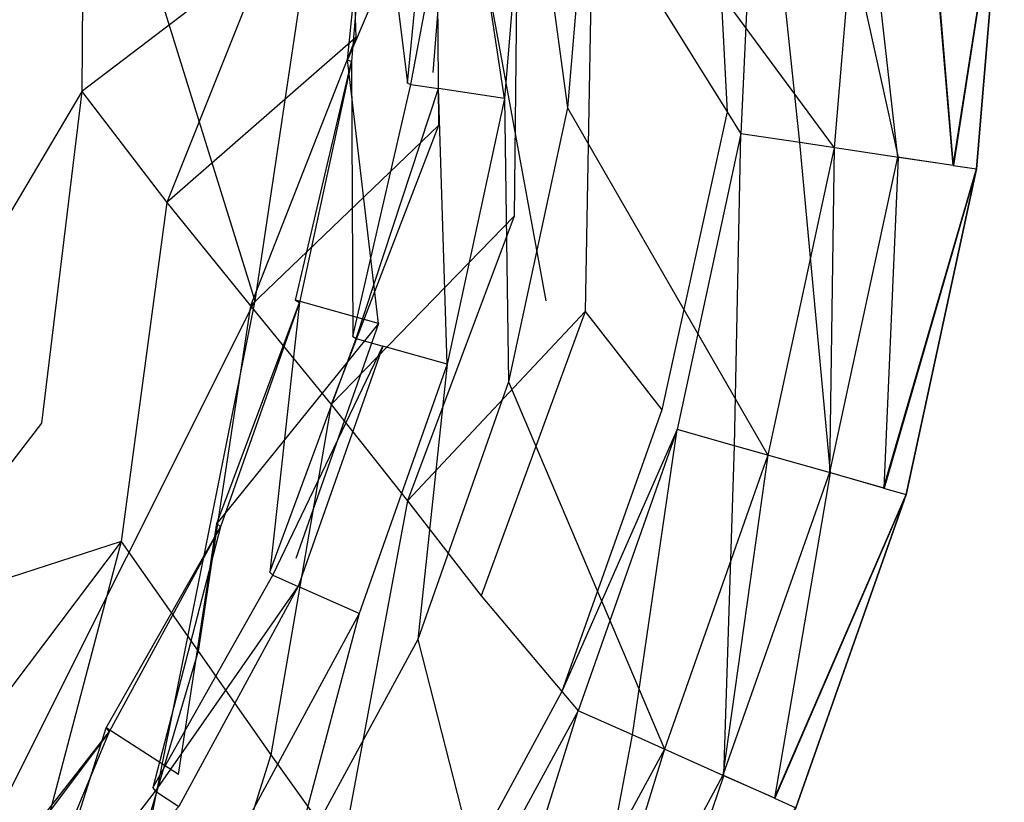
# Model space of a CAD drawing. Extents: x 0 to 0.37, y -0.56 to 0.
# Tile 10 of 26: x 0.292 to 0.37, y -0.451 to -0.389. Entities that reach past the tile are written whole.
import ezdxf

# ---------------------------------------------------------------- set-up
doc = ezdxf.new("R2010")
doc.units = 0
doc.layers.add('L0_WC_N_567510__0___REPLACEMTFO', color=7, linetype='CONTINUOUS')

msp = doc.modelspace()

# ---------------------------------------------------------------- linework, layer by layer
at = {"layer": 'L0_WC_N_567510__0___REPLACEMTFO', "color": 8}
for points, invisible_edges in [([(0.31042, -0.411724, 0.30968), (0.288885, -0.342436, 0.263578), (0.28097, -0.411724, 0.270597), (0.31042, -0.411724, 0.30968)], 13), ([(0.288885, -0.342436, 0.263578), (0.31042, -0.411724, 0.30968), (0.320762, -0.342436, 0.305881), (0.288885, -0.342436, 0.263578)], 14), ([(0.333477, -0.411724, 0.355781), (0.320762, -0.342436, 0.305881), (0.31042, -0.411724, 0.30968), (0.333477, -0.411724, 0.355781)], 13), ([(0.320762, -0.342436, 0.305881), (0.333477, -0.411724, 0.355781), (0.345719, -0.342436, 0.355781), (0.320762, -0.342436, 0.305881)], 14), ([(0.346029, -0.360869, 0.325032), (0.347841, -0.396748, 0.34544), (0.342392, -0.38803, 0.324164), (0.346029, -0.360869, 0.325032)], 14), ([(0.346029, -0.360869, 0.325032), (0.350147, -0.371925, 0.345531), (0.347841, -0.396748, 0.34544), (0.346029, -0.360869, 0.325032)], 14), ([(0.317442, -0.361351, 0.253324), (0.318421, -0.390877, 0.266405), (0.311451, -0.383921, 0.251492), (0.317442, -0.361351, 0.253324)], 14), ([(0.317442, -0.361351, 0.253324), (0.32474, -0.366869, 0.268194), (0.318421, -0.390877, 0.266405), (0.317442, -0.361351, 0.253324)], 14), ([(0.32474, -0.366869, 0.268194), (0.32496, -0.397826, 0.283496), (0.318421, -0.390877, 0.266405), (0.32474, -0.366869, 0.268194)], 14), ([(0.32474, -0.366869, 0.268194), (0.331318, -0.372912, 0.285105), (0.32496, -0.397826, 0.283496), (0.32474, -0.366869, 0.268194)], 14), ([(0.296946, -0.36896, 0.227475), (0.296697, -0.395152, 0.236635), (0.289985, -0.385664, 0.225662), (0.296946, -0.36896, 0.227475)], 14), ([(0.296946, -0.36896, 0.227475), (0.304211, -0.376668, 0.23865), (0.296697, -0.395152, 0.236635), (0.296946, -0.36896, 0.227475)], 14), ([(0.350147, -0.371925, 0.345531), (0.348931, -0.398492, 0.349695), (0.347841, -0.396748, 0.34544), (0.350147, -0.371925, 0.345531)], 14), ([(0.350147, -0.371925, 0.345531), (0.350971, -0.374136, 0.349631), (0.348931, -0.398492, 0.349695), (0.350147, -0.371925, 0.345531)], 14), ([(0.317752, -0.392644, 0.34479), (0.319786, -0.372326, 0.347225), (0.319458, -0.372278, 0.34413), (0.317752, -0.392644, 0.34479)], 14), ([(0.326281, -0.372558, 0.337682), (0.317752, -0.392644, 0.34479), (0.319458, -0.372278, 0.34413), (0.326281, -0.372558, 0.337682)], 14), ([(0.319786, -0.372326, 0.347225), (0.317752, -0.392644, 0.34479), (0.318074, -0.392768, 0.347848), (0.319786, -0.372326, 0.347225)], 13), ([(0.326281, -0.372558, 0.337682), (0.324507, -0.393645, 0.338343), (0.317752, -0.392644, 0.34479), (0.326281, -0.372558, 0.337682)], 14), ([(0.319786, -0.372326, 0.347225), (0.318074, -0.392768, 0.347848), (0.322501, -0.394477, 0.389893), (0.319786, -0.372326, 0.347225)], 14), ([(0.319786, -0.372326, 0.347225), (0.322501, -0.394477, 0.389893), (0.324301, -0.372987, 0.389789), (0.319786, -0.372326, 0.347225)], 14), ([(0.331318, -0.372912, 0.285105), (0.330974, -0.405026, 0.302626), (0.32496, -0.397826, 0.283496), (0.331318, -0.372912, 0.285105)], 14), ([(0.331318, -0.372912, 0.285105), (0.337165, -0.379936, 0.303857), (0.330974, -0.405026, 0.302626), (0.331318, -0.372912, 0.285105)], 14), ([(0.322501, -0.394477, 0.389893), (0.32459, -0.373029, 0.39252), (0.324301, -0.372987, 0.389789), (0.322501, -0.394477, 0.389893)], 14), ([(0.32459, -0.373029, 0.39252), (0.322501, -0.394477, 0.389893), (0.322785, -0.394587, 0.392591), (0.32459, -0.373029, 0.39252)], 13), ([(0.322785, -0.394587, 0.392591), (0.326781, -0.373118, 0.397804), (0.32459, -0.373029, 0.39252), (0.322785, -0.394587, 0.392591)], 14), ([(0.326781, -0.373118, 0.397804), (0.322785, -0.394587, 0.392591), (0.32496, -0.394911, 0.397874), (0.326781, -0.373118, 0.397804)], 13), ([(0.330189, -0.395692, 0.400031), (0.326781, -0.373118, 0.397804), (0.32496, -0.394911, 0.397874), (0.330189, -0.395692, 0.400031)], 14), ([(0.332061, -0.373342, 0.400031), (0.326781, -0.373118, 0.397804), (0.330189, -0.395692, 0.400031), (0.332061, -0.373342, 0.400031)], 14), ([(0.335199, -0.396441, 0.400031), (0.332061, -0.373342, 0.400031), (0.330189, -0.395692, 0.400031), (0.335199, -0.396441, 0.400031)], 13), ([(0.332061, -0.373342, 0.400031), (0.335199, -0.396441, 0.400031), (0.337115, -0.373554, 0.400031), (0.332061, -0.373342, 0.400031)], 14), ([(0.356333, -0.399598, 0.400031), (0.337115, -0.373554, 0.400031), (0.335199, -0.396441, 0.400031), (0.356333, -0.399598, 0.400031)], 13), ([(0.337115, -0.373554, 0.400031), (0.356333, -0.399598, 0.400031), (0.358439, -0.374449, 0.400031), (0.337115, -0.373554, 0.400031)], 14), ([(0.350971, -0.374136, 0.349631), (0.353603, -0.39919, 0.349696), (0.348931, -0.398492, 0.349695), (0.350971, -0.374136, 0.349631)], 13), ([(0.353603, -0.39919, 0.349696), (0.350971, -0.374136, 0.349631), (0.35569, -0.374334, 0.349633), (0.353603, -0.39919, 0.349696)], 14), ([(0.35569, -0.374334, 0.349633), (0.361435, -0.40036, 0.349698), (0.353603, -0.39919, 0.349696), (0.35569, -0.374334, 0.349633)], 13), ([(0.361435, -0.40036, 0.349698), (0.35569, -0.374334, 0.349633), (0.363586, -0.374665, 0.349637), (0.361435, -0.40036, 0.349698)], 14), ([(0.361342, -0.400346, 0.400031), (0.358439, -0.374449, 0.400031), (0.356333, -0.399598, 0.400031), (0.361342, -0.400346, 0.400031)], 13), ([(0.358439, -0.374449, 0.400031), (0.361342, -0.400346, 0.400031), (0.363493, -0.374661, 0.400031), (0.358439, -0.374449, 0.400031)], 14), ([(0.365763, -0.401007, 0.398221), (0.363493, -0.374661, 0.400031), (0.361342, -0.400346, 0.400031), (0.365763, -0.401007, 0.398221)], 14), ([(0.363586, -0.374665, 0.349637), (0.365791, -0.40101, 0.351521), (0.361435, -0.40036, 0.349698), (0.363586, -0.374665, 0.349637)], 13), ([(0.367957, -0.374848, 0.398162), (0.363493, -0.374661, 0.400031), (0.365763, -0.401007, 0.398221), (0.367957, -0.374848, 0.398162)], 14), ([(0.365791, -0.40101, 0.351521), (0.363586, -0.374665, 0.349637), (0.367984, -0.374849, 0.351462), (0.365791, -0.40101, 0.351521)], 14), ([(0.365763, -0.401007, 0.398221), (0.369809, -0.374926, 0.393696), (0.367957, -0.374848, 0.398162), (0.365763, -0.401007, 0.398221)], 14), ([(0.369809, -0.374926, 0.393696), (0.365763, -0.401007, 0.398221), (0.367602, -0.401281, 0.393755), (0.369809, -0.374926, 0.393696)], 13), ([(0.369809, -0.374926, 0.355863), (0.365791, -0.40101, 0.351521), (0.367984, -0.374849, 0.351462), (0.369809, -0.374926, 0.355863)], 14), ([(0.365791, -0.40101, 0.351521), (0.369809, -0.374926, 0.355863), (0.367602, -0.401281, 0.355922), (0.365791, -0.40101, 0.351521)], 13), ([(0.369809, -0.374926, 0.355863), (0.367602, -0.401281, 0.360823), (0.367602, -0.401281, 0.355922), (0.369809, -0.374926, 0.355863)], 13), ([(0.367602, -0.401281, 0.360823), (0.369809, -0.374926, 0.355863), (0.369809, -0.374926, 0.360763), (0.367602, -0.401281, 0.360823)], 14), ([(0.367602, -0.401281, 0.360823), (0.369809, -0.374926, 0.389269), (0.367602, -0.401281, 0.389329), (0.367602, -0.401281, 0.360823)], 13), ([(0.369809, -0.374926, 0.389269), (0.367602, -0.401281, 0.360823), (0.369809, -0.374926, 0.360763), (0.369809, -0.374926, 0.389269)], 14), ([(0.369809, -0.374926, 0.389269), (0.367602, -0.401281, 0.393755), (0.367602, -0.401281, 0.389329), (0.369809, -0.374926, 0.389269)], 13), ([(0.367602, -0.401281, 0.393755), (0.369809, -0.374926, 0.389269), (0.369809, -0.374926, 0.393696), (0.367602, -0.401281, 0.393755)], 14), ([(0.311451, -0.383921, 0.251492), (0.296697, -0.395152, 0.236635), (0.304211, -0.376668, 0.23865), (0.311451, -0.383921, 0.251492)], 14), ([(0.337165, -0.379936, 0.303857), (0.336593, -0.412564, 0.323426), (0.330974, -0.405026, 0.302626), (0.337165, -0.379936, 0.303857)], 14), ([(0.337165, -0.379936, 0.303857), (0.342392, -0.38803, 0.324164), (0.336593, -0.412564, 0.323426), (0.337165, -0.379936, 0.303857)], 14), ([(0.296697, -0.395152, 0.236635), (0.311451, -0.383921, 0.251492), (0.30343, -0.403928, 0.249494), (0.296697, -0.395152, 0.236635)], 13), ([(0.318421, -0.390877, 0.266405), (0.30343, -0.403928, 0.249494), (0.311451, -0.383921, 0.251492), (0.318421, -0.390877, 0.266405)], 14), ([(0.296697, -0.395152, 0.236635), (0.287169, -0.411251, 0.234678), (0.289985, -0.385664, 0.225662), (0.296697, -0.395152, 0.236635)], 14), ([(0.342392, -0.38803, 0.324164), (0.347841, -0.396748, 0.34544), (0.336593, -0.412564, 0.323426), (0.342392, -0.38803, 0.324164)], 14), ([(0.30343, -0.403928, 0.249494), (0.318421, -0.390877, 0.266405), (0.310063, -0.412129, 0.26456), (0.30343, -0.403928, 0.249494)], 13), ([(0.32496, -0.397826, 0.283496), (0.310063, -0.412129, 0.26456), (0.318421, -0.390877, 0.266405), (0.32496, -0.397826, 0.283496)], 14), ([(0.313644, -0.411663, 0.345289), (0.318074, -0.392768, 0.347848), (0.317752, -0.392644, 0.34479), (0.313644, -0.411663, 0.345289)], 14), ([(0.317752, -0.392644, 0.34479), (0.320217, -0.413518, 0.338842), (0.313644, -0.411663, 0.345289), (0.317752, -0.392644, 0.34479)], 13), ([(0.318074, -0.392768, 0.347848), (0.313644, -0.411663, 0.345289), (0.313951, -0.411858, 0.348311), (0.318074, -0.392768, 0.347848)], 13), ([(0.318074, -0.392768, 0.347848), (0.313951, -0.411858, 0.348311), (0.318169, -0.414542, 0.389866), (0.318074, -0.392768, 0.347848)], 14), ([(0.320217, -0.413518, 0.338842), (0.317752, -0.392644, 0.34479), (0.324507, -0.393645, 0.338343), (0.320217, -0.413518, 0.338842)], 14), ([(0.318074, -0.392768, 0.347848), (0.318169, -0.414542, 0.389866), (0.322501, -0.394477, 0.389893), (0.318074, -0.392768, 0.347848)], 14), ([(0.318169, -0.414542, 0.389866), (0.322785, -0.394587, 0.392591), (0.322501, -0.394477, 0.389893), (0.318169, -0.414542, 0.389866)], 14), ([(0.322785, -0.394587, 0.392591), (0.318169, -0.414542, 0.389866), (0.31844, -0.414714, 0.392533), (0.322785, -0.394587, 0.392591)], 13), ([(0.31844, -0.414714, 0.392533), (0.32496, -0.394911, 0.397874), (0.322785, -0.394587, 0.392591), (0.31844, -0.414714, 0.392533)], 14), ([(0.296697, -0.395152, 0.236635), (0.29351, -0.421417, 0.247473), (0.287169, -0.411251, 0.234678), (0.296697, -0.395152, 0.236635)], 14), ([(0.296697, -0.395152, 0.236635), (0.30343, -0.403928, 0.249494), (0.29351, -0.421417, 0.247473), (0.296697, -0.395152, 0.236635)], 14), ([(0.32496, -0.394911, 0.397874), (0.31844, -0.414714, 0.392533), (0.320554, -0.415319, 0.397815), (0.32496, -0.394911, 0.397874)], 13), ([(0.325643, -0.416754, 0.400031), (0.32496, -0.394911, 0.397874), (0.320554, -0.415319, 0.397815), (0.325643, -0.416754, 0.400031)], 14), ([(0.330189, -0.395692, 0.400031), (0.32496, -0.394911, 0.397874), (0.325643, -0.416754, 0.400031), (0.330189, -0.395692, 0.400031)], 14), ([(0.330515, -0.418133, 0.400031), (0.330189, -0.395692, 0.400031), (0.325643, -0.416754, 0.400031), (0.330515, -0.418133, 0.400031)], 13), ([(0.330189, -0.395692, 0.400031), (0.330515, -0.418133, 0.400031), (0.335199, -0.396441, 0.400031), (0.330189, -0.395692, 0.400031)], 14), ([(0.351074, -0.423955, 0.400031), (0.335199, -0.396441, 0.400031), (0.330515, -0.418133, 0.400031), (0.351074, -0.423955, 0.400031)], 13), ([(0.335199, -0.396441, 0.400031), (0.351074, -0.423955, 0.400031), (0.356333, -0.399598, 0.400031), (0.335199, -0.396441, 0.400031)], 14), ([(0.347841, -0.396748, 0.34544), (0.342661, -0.420357, 0.345262), (0.336593, -0.412564, 0.323426), (0.347841, -0.396748, 0.34544)], 14), ([(0.347841, -0.396748, 0.34544), (0.348931, -0.398492, 0.349695), (0.342661, -0.420357, 0.345262), (0.347841, -0.396748, 0.34544)], 14), ([(0.310063, -0.412129, 0.26456), (0.32496, -0.397826, 0.283496), (0.316462, -0.419949, 0.281936), (0.310063, -0.412129, 0.26456)], 13), ([(0.330974, -0.405026, 0.302626), (0.316462, -0.419949, 0.281936), (0.32496, -0.397826, 0.283496), (0.330974, -0.405026, 0.302626)], 14), ([(0.348931, -0.398492, 0.349695), (0.343874, -0.421916, 0.349629), (0.342661, -0.420357, 0.345262), (0.348931, -0.398492, 0.349695)], 14), ([(0.348931, -0.398492, 0.349695), (0.348419, -0.423203, 0.349628), (0.343874, -0.421916, 0.349629), (0.348931, -0.398492, 0.349695)], 13), ([(0.348419, -0.423203, 0.349628), (0.348931, -0.398492, 0.349695), (0.353603, -0.39919, 0.349696), (0.348419, -0.423203, 0.349628)], 14), ([(0.353603, -0.39919, 0.349696), (0.356038, -0.42536, 0.349628), (0.348419, -0.423203, 0.349628), (0.353603, -0.39919, 0.349696)], 13), ([(0.356038, -0.42536, 0.349628), (0.353603, -0.39919, 0.349696), (0.361435, -0.40036, 0.349698), (0.356038, -0.42536, 0.349628)], 14), ([(0.355947, -0.425335, 0.400031), (0.356333, -0.399598, 0.400031), (0.351074, -0.423955, 0.400031), (0.355947, -0.425335, 0.400031)], 13), ([(0.356333, -0.399598, 0.400031), (0.355947, -0.425335, 0.400031), (0.361342, -0.400346, 0.400031), (0.356333, -0.399598, 0.400031)], 14), ([(0.361342, -0.400346, 0.400031), (0.355947, -0.425335, 0.400031), (0.360247, -0.426557, 0.398149), (0.361342, -0.400346, 0.400031)], 14), ([(0.361435, -0.40036, 0.349698), (0.360276, -0.426556, 0.35145), (0.356038, -0.42536, 0.349628), (0.361435, -0.40036, 0.349698)], 13), ([(0.365763, -0.401007, 0.398221), (0.361342, -0.400346, 0.400031), (0.360247, -0.426557, 0.398149), (0.365763, -0.401007, 0.398221)], 14), ([(0.360247, -0.426557, 0.398149), (0.367602, -0.401281, 0.393755), (0.365763, -0.401007, 0.398221), (0.360247, -0.426557, 0.398149)], 14), ([(0.360276, -0.426556, 0.35145), (0.361435, -0.40036, 0.349698), (0.365791, -0.40101, 0.351521), (0.360276, -0.426556, 0.35145)], 14), ([(0.367602, -0.401281, 0.355922), (0.360276, -0.426556, 0.35145), (0.365791, -0.40101, 0.351521), (0.367602, -0.401281, 0.355922)], 14), ([(0.367602, -0.401281, 0.393755), (0.360247, -0.426557, 0.398149), (0.362037, -0.427059, 0.393683), (0.367602, -0.401281, 0.393755)], 13), ([(0.360276, -0.426556, 0.35145), (0.367602, -0.401281, 0.355922), (0.362037, -0.427059, 0.35585), (0.360276, -0.426556, 0.35145)], 13), ([(0.367602, -0.401281, 0.355922), (0.362037, -0.427059, 0.36075), (0.362037, -0.427059, 0.35585), (0.367602, -0.401281, 0.355922)], 13), ([(0.362037, -0.427059, 0.36075), (0.367602, -0.401281, 0.355922), (0.367602, -0.401281, 0.360823), (0.362037, -0.427059, 0.36075)], 14), ([(0.367602, -0.401281, 0.360823), (0.362037, -0.427059, 0.389256), (0.362037, -0.427059, 0.36075), (0.367602, -0.401281, 0.360823)], 13), ([(0.362037, -0.427059, 0.389256), (0.367602, -0.401281, 0.360823), (0.367602, -0.401281, 0.389329), (0.362037, -0.427059, 0.389256)], 14), ([(0.367602, -0.401281, 0.389329), (0.362037, -0.427059, 0.393683), (0.362037, -0.427059, 0.389256), (0.367602, -0.401281, 0.389329)], 13), ([(0.362037, -0.427059, 0.393683), (0.367602, -0.401281, 0.389329), (0.367602, -0.401281, 0.393755), (0.362037, -0.427059, 0.393683)], 14), ([(0.30343, -0.403928, 0.249494), (0.299828, -0.430793, 0.262664), (0.29351, -0.421417, 0.247473), (0.30343, -0.403928, 0.249494)], 14), ([(0.30343, -0.403928, 0.249494), (0.310063, -0.412129, 0.26456), (0.299828, -0.430793, 0.262664), (0.30343, -0.403928, 0.249494)], 14), ([(0.316462, -0.419949, 0.281936), (0.330974, -0.405026, 0.302626), (0.322519, -0.427571, 0.301485), (0.316462, -0.419949, 0.281936)], 13), ([(0.336593, -0.412564, 0.323426), (0.322519, -0.427571, 0.301485), (0.330974, -0.405026, 0.302626), (0.336593, -0.412564, 0.323426)], 14), ([(0.298617, -0.470463, 0.355781), (0.31042, -0.411724, 0.30968), (0.28097, -0.470463, 0.320497), (0.298617, -0.470463, 0.355781)], 13), ([(0.28097, -0.411724, 0.270597), (0.28097, -0.470463, 0.320497), (0.31042, -0.411724, 0.30968), (0.28097, -0.411724, 0.270597)], 14), ([(0.29351, -0.421417, 0.247473), (0.28178, -0.436632, 0.245475), (0.287169, -0.411251, 0.234678), (0.29351, -0.421417, 0.247473)], 14), ([(0.31042, -0.411724, 0.30968), (0.298617, -0.470463, 0.355781), (0.333477, -0.411724, 0.355781), (0.31042, -0.411724, 0.30968)], 14), ([(0.307409, -0.429367, 0.345723), (0.313951, -0.411858, 0.348311), (0.313644, -0.411663, 0.345289), (0.307409, -0.429367, 0.345723)], 14), ([(0.320217, -0.413518, 0.338842), (0.307409, -0.429367, 0.345723), (0.313644, -0.411663, 0.345289), (0.320217, -0.413518, 0.338842)], 14), ([(0.313951, -0.411858, 0.348311), (0.307409, -0.429367, 0.345723), (0.307693, -0.429628, 0.348712), (0.313951, -0.411858, 0.348311)], 13), ([(0.313951, -0.411858, 0.348311), (0.307693, -0.429628, 0.348712), (0.311593, -0.433219, 0.389808), (0.313951, -0.411858, 0.348311)], 14), ([(0.313951, -0.411858, 0.348311), (0.311593, -0.433219, 0.389808), (0.318169, -0.414542, 0.389866), (0.313951, -0.411858, 0.348311)], 14), ([(0.310063, -0.412129, 0.26456), (0.305913, -0.439493, 0.280361), (0.299828, -0.430793, 0.262664), (0.310063, -0.412129, 0.26456)], 14), ([(0.310063, -0.412129, 0.26456), (0.316462, -0.419949, 0.281936), (0.305913, -0.439493, 0.280361), (0.310063, -0.412129, 0.26456)], 14), ([(0.322519, -0.427571, 0.301485), (0.336593, -0.412564, 0.323426), (0.328346, -0.435108, 0.322769), (0.322519, -0.427571, 0.301485)], 13), ([(0.336593, -0.412564, 0.323426), (0.342661, -0.420357, 0.345262), (0.328346, -0.435108, 0.322769), (0.336593, -0.412564, 0.323426)], 14), ([(0.320217, -0.413518, 0.338842), (0.313653, -0.432136, 0.339275), (0.307409, -0.429367, 0.345723), (0.320217, -0.413518, 0.338842)], 14), ([(0.311593, -0.433219, 0.389808), (0.31844, -0.414714, 0.392533), (0.318169, -0.414542, 0.389866), (0.311593, -0.433219, 0.389808)], 14), ([(0.31844, -0.414714, 0.392533), (0.311593, -0.433219, 0.389808), (0.311844, -0.433449, 0.392446), (0.31844, -0.414714, 0.392533)], 13), ([(0.311844, -0.433449, 0.392446), (0.320554, -0.415319, 0.397815), (0.31844, -0.414714, 0.392533), (0.311844, -0.433449, 0.392446)], 14), ([(0.320554, -0.415319, 0.397815), (0.311844, -0.433449, 0.392446), (0.313855, -0.434352, 0.397728), (0.320554, -0.415319, 0.397815)], 13), ([(0.320554, -0.415319, 0.397815), (0.313855, -0.434352, 0.397728), (0.318692, -0.436494, 0.400031), (0.320554, -0.415319, 0.397815)], 14), ([(0.325643, -0.416754, 0.400031), (0.320554, -0.415319, 0.397815), (0.318692, -0.436494, 0.400031), (0.325643, -0.416754, 0.400031)], 14), ([(0.323325, -0.438555, 0.400031), (0.325643, -0.416754, 0.400031), (0.318692, -0.436494, 0.400031), (0.323325, -0.438555, 0.400031)], 13), ([(0.325643, -0.416754, 0.400031), (0.323325, -0.438555, 0.400031), (0.330515, -0.418133, 0.400031), (0.325643, -0.416754, 0.400031)], 14), ([(0.342874, -0.447247, 0.400031), (0.330515, -0.418133, 0.400031), (0.323325, -0.438555, 0.400031), (0.342874, -0.447247, 0.400031)], 13), ([(0.330515, -0.418133, 0.400031), (0.342874, -0.447247, 0.400031), (0.351074, -0.423955, 0.400031), (0.330515, -0.418133, 0.400031)], 14), ([(0.316462, -0.419949, 0.281936), (0.311674, -0.447683, 0.300382), (0.305913, -0.439493, 0.280361), (0.316462, -0.419949, 0.281936)], 14), ([(0.316462, -0.419949, 0.281936), (0.322519, -0.427571, 0.301485), (0.311674, -0.447683, 0.300382), (0.316462, -0.419949, 0.281936)], 14), ([(0.342661, -0.420357, 0.345262), (0.334747, -0.442687, 0.345072), (0.328346, -0.435108, 0.322769), (0.342661, -0.420357, 0.345262)], 14), ([(0.343874, -0.421916, 0.349629), (0.334747, -0.442687, 0.345072), (0.342661, -0.420357, 0.345262), (0.343874, -0.421916, 0.349629)], 14), ([(0.299828, -0.430793, 0.262664), (0.28178, -0.436632, 0.245475), (0.29351, -0.421417, 0.247473), (0.299828, -0.430793, 0.262664)], 14), ([(0.334747, -0.442687, 0.345072), (0.343874, -0.421916, 0.349629), (0.336027, -0.444202, 0.349533), (0.334747, -0.442687, 0.345072)], 13), ([(0.343874, -0.421916, 0.349629), (0.340344, -0.446122, 0.349531), (0.336027, -0.444202, 0.349533), (0.343874, -0.421916, 0.349629)], 13), ([(0.340344, -0.446122, 0.349531), (0.343874, -0.421916, 0.349629), (0.348419, -0.423203, 0.349628), (0.340344, -0.446122, 0.349531)], 14), ([(0.348419, -0.423203, 0.349628), (0.347593, -0.449345, 0.349528), (0.340344, -0.446122, 0.349531), (0.348419, -0.423203, 0.349628)], 13), ([(0.347593, -0.449345, 0.349528), (0.348419, -0.423203, 0.349628), (0.356038, -0.42536, 0.349628), (0.347593, -0.449345, 0.349528)], 14), ([(0.347507, -0.449307, 0.400031), (0.351074, -0.423955, 0.400031), (0.342874, -0.447247, 0.400031), (0.347507, -0.449307, 0.400031)], 13), ([(0.351074, -0.423955, 0.400031), (0.347507, -0.449307, 0.400031), (0.355947, -0.425335, 0.400031), (0.351074, -0.423955, 0.400031)], 14), ([(0.355947, -0.425335, 0.400031), (0.347507, -0.449307, 0.400031), (0.351592, -0.451129, 0.398048), (0.355947, -0.425335, 0.400031)], 14), ([(0.356038, -0.42536, 0.349628), (0.351621, -0.451131, 0.351348), (0.347593, -0.449345, 0.349528), (0.356038, -0.42536, 0.349628)], 13), ([(0.360247, -0.426557, 0.398149), (0.355947, -0.425335, 0.400031), (0.351592, -0.451129, 0.398048), (0.360247, -0.426557, 0.398149)], 14), ([(0.351621, -0.451131, 0.351348), (0.356038, -0.42536, 0.349628), (0.360276, -0.426556, 0.35145), (0.351621, -0.451131, 0.351348)], 14), ([(0.351592, -0.451129, 0.398048), (0.362037, -0.427059, 0.393683), (0.360247, -0.426557, 0.398149), (0.351592, -0.451129, 0.398048)], 14), ([(0.362037, -0.427059, 0.35585), (0.351621, -0.451131, 0.351348), (0.360276, -0.426556, 0.35145), (0.362037, -0.427059, 0.35585)], 14), ([(0.322519, -0.427571, 0.301485), (0.317294, -0.45555, 0.322173), (0.311674, -0.447683, 0.300382), (0.322519, -0.427571, 0.301485)], 14), ([(0.322519, -0.427571, 0.301485), (0.328346, -0.435108, 0.322769), (0.317294, -0.45555, 0.322173), (0.322519, -0.427571, 0.301485)], 14), ([(0.362037, -0.427059, 0.393683), (0.351592, -0.451129, 0.398048), (0.353297, -0.451881, 0.393581), (0.362037, -0.427059, 0.393683)], 13), ([(0.351621, -0.451131, 0.351348), (0.362037, -0.427059, 0.35585), (0.353297, -0.451881, 0.355748), (0.351621, -0.451131, 0.351348)], 13), ([(0.362037, -0.427059, 0.35585), (0.353297, -0.451881, 0.360648), (0.353297, -0.451881, 0.355748), (0.362037, -0.427059, 0.35585)], 13), ([(0.353297, -0.451881, 0.360648), (0.362037, -0.427059, 0.35585), (0.362037, -0.427059, 0.36075), (0.353297, -0.451881, 0.360648)], 14), ([(0.362037, -0.427059, 0.36075), (0.353297, -0.451881, 0.389154), (0.353297, -0.451881, 0.360648), (0.362037, -0.427059, 0.36075)], 13), ([(0.353297, -0.451881, 0.389154), (0.362037, -0.427059, 0.36075), (0.362037, -0.427059, 0.389256), (0.353297, -0.451881, 0.389154)], 14), ([(0.362037, -0.427059, 0.389256), (0.353297, -0.451881, 0.393581), (0.353297, -0.451881, 0.389154), (0.362037, -0.427059, 0.389256)], 13), ([(0.353297, -0.451881, 0.393581), (0.362037, -0.427059, 0.389256), (0.362037, -0.427059, 0.393683), (0.353297, -0.451881, 0.393581)], 14), ([(0.29862, -0.445556, 0.346106), (0.307693, -0.429628, 0.348712), (0.307409, -0.429367, 0.345723), (0.29862, -0.445556, 0.346106)], 14), ([(0.307409, -0.429367, 0.345723), (0.304368, -0.449246, 0.339658), (0.29862, -0.445556, 0.346106), (0.307409, -0.429367, 0.345723)], 13), ([(0.307693, -0.429628, 0.348712), (0.29862, -0.445556, 0.346106), (0.298871, -0.445877, 0.349064), (0.307693, -0.429628, 0.348712)], 13), ([(0.307693, -0.429628, 0.348712), (0.298871, -0.445877, 0.349064), (0.302324, -0.450297, 0.389741), (0.307693, -0.429628, 0.348712)], 14), ([(0.307693, -0.429628, 0.348712), (0.302324, -0.450297, 0.389741), (0.311593, -0.433219, 0.389808), (0.307693, -0.429628, 0.348712)], 14), ([(0.304368, -0.449246, 0.339658), (0.307409, -0.429367, 0.345723), (0.313653, -0.432136, 0.339275), (0.304368, -0.449246, 0.339658)], 14), ([(0.28178, -0.436632, 0.245475), (0.299828, -0.430793, 0.262664), (0.287525, -0.447057, 0.260841), (0.28178, -0.436632, 0.245475)], 13), ([(0.299828, -0.430793, 0.262664), (0.293017, -0.456601, 0.278893), (0.287525, -0.447057, 0.260841), (0.299828, -0.430793, 0.262664)], 14), ([(0.299828, -0.430793, 0.262664), (0.305913, -0.439493, 0.280361), (0.293017, -0.456601, 0.278893), (0.299828, -0.430793, 0.262664)], 14), ([(0.302324, -0.450297, 0.389741), (0.311844, -0.433449, 0.392446), (0.311593, -0.433219, 0.389808), (0.302324, -0.450297, 0.389741)], 14), ([(0.311844, -0.433449, 0.392446), (0.302324, -0.450297, 0.389741), (0.302546, -0.450581, 0.392352), (0.311844, -0.433449, 0.392446)], 13), ([(0.302546, -0.450581, 0.392352), (0.313855, -0.434352, 0.397728), (0.311844, -0.433449, 0.392446), (0.302546, -0.450581, 0.392352)], 14), ([(0.313855, -0.434352, 0.397728), (0.302546, -0.450581, 0.392352), (0.304395, -0.451778, 0.397633), (0.313855, -0.434352, 0.397728)], 13), ([(0.313855, -0.434352, 0.397728), (0.304395, -0.451778, 0.397633), (0.308848, -0.454633, 0.400031), (0.313855, -0.434352, 0.397728)], 14), ([(0.318692, -0.436494, 0.400031), (0.313855, -0.434352, 0.397728), (0.308848, -0.454633, 0.400031), (0.318692, -0.436494, 0.400031)], 14), ([(0.328346, -0.435108, 0.322769), (0.334747, -0.442687, 0.345072), (0.317294, -0.45555, 0.322173), (0.328346, -0.435108, 0.322769)], 14), ([(0.313111, -0.457374, 0.400031), (0.318692, -0.436494, 0.400031), (0.308848, -0.454633, 0.400031), (0.313111, -0.457374, 0.400031)], 13), ([(0.318692, -0.436494, 0.400031), (0.313111, -0.457374, 0.400031), (0.323325, -0.438555, 0.400031), (0.318692, -0.436494, 0.400031)], 14), ([(0.331099, -0.468941, 0.400031), (0.323325, -0.438555, 0.400031), (0.313111, -0.457374, 0.400031), (0.331099, -0.468941, 0.400031)], 13), ([(0.323325, -0.438555, 0.400031), (0.331099, -0.468941, 0.400031), (0.342874, -0.447247, 0.400031), (0.323325, -0.438555, 0.400031)], 14), ([(0.305913, -0.439493, 0.280361), (0.298245, -0.465462, 0.299368), (0.293017, -0.456601, 0.278893), (0.305913, -0.439493, 0.280361)], 14), ([(0.305913, -0.439493, 0.280361), (0.311674, -0.447683, 0.300382), (0.298245, -0.465462, 0.299368), (0.305913, -0.439493, 0.280361)], 14), ([(0.334747, -0.442687, 0.345072), (0.323548, -0.463333, 0.344887), (0.317294, -0.45555, 0.322173), (0.334747, -0.442687, 0.345072)], 14), ([(0.334747, -0.442687, 0.345072), (0.336027, -0.444202, 0.349533), (0.323548, -0.463333, 0.344887), (0.334747, -0.442687, 0.345072)], 14), ([(0.336027, -0.444202, 0.349533), (0.324799, -0.46489, 0.349429), (0.323548, -0.463333, 0.344887), (0.336027, -0.444202, 0.349533)], 14), ([(0.336027, -0.444202, 0.349533), (0.328773, -0.467445, 0.349426), (0.324799, -0.46489, 0.349429), (0.336027, -0.444202, 0.349533)], 13), ([(0.328773, -0.467445, 0.349426), (0.336027, -0.444202, 0.349533), (0.340344, -0.446122, 0.349531), (0.328773, -0.467445, 0.349426)], 14), ([(0.287275, -0.460649, 0.346469), (0.298871, -0.445877, 0.349064), (0.29862, -0.445556, 0.346106), (0.287275, -0.460649, 0.346469)], 14), ([(0.29862, -0.445556, 0.346106), (0.292438, -0.465123, 0.340021), (0.287275, -0.460649, 0.346469), (0.29862, -0.445556, 0.346106)], 13), ([(0.298871, -0.445877, 0.349064), (0.287275, -0.460649, 0.346469), (0.287485, -0.461027, 0.349399), (0.298871, -0.445877, 0.349064)], 13), ([(0.298871, -0.445877, 0.349064), (0.287485, -0.461027, 0.349399), (0.290359, -0.466219, 0.389685), (0.298871, -0.445877, 0.349064)], 14), ([(0.298871, -0.445877, 0.349064), (0.290359, -0.466219, 0.389685), (0.302324, -0.450297, 0.389741), (0.298871, -0.445877, 0.349064)], 14), ([(0.292438, -0.465123, 0.340021), (0.29862, -0.445556, 0.346106), (0.304368, -0.449246, 0.339658), (0.292438, -0.465123, 0.340021)], 14), ([(0.340344, -0.446122, 0.349531), (0.335442, -0.471733, 0.34942), (0.328773, -0.467445, 0.349426), (0.340344, -0.446122, 0.349531)], 13), ([(0.335442, -0.471733, 0.34942), (0.340344, -0.446122, 0.349531), (0.347593, -0.449345, 0.349528), (0.335442, -0.471733, 0.34942)], 14), ([(0.287525, -0.447057, 0.260841), (0.293017, -0.456601, 0.278893), (0.278043, -0.471266, 0.277634), (0.287525, -0.447057, 0.260841)], 14), ([(0.311674, -0.447683, 0.300382), (0.303459, -0.473893, 0.321619), (0.298245, -0.465462, 0.299368), (0.311674, -0.447683, 0.300382)], 14), ([(0.311674, -0.447683, 0.300382), (0.317294, -0.45555, 0.322173), (0.303459, -0.473893, 0.321619), (0.311674, -0.447683, 0.300382)], 14), ([(0.335363, -0.471682, 0.400031), (0.342874, -0.447247, 0.400031), (0.331099, -0.468941, 0.400031), (0.335363, -0.471682, 0.400031)], 13), ([(0.342874, -0.447247, 0.400031), (0.335363, -0.471682, 0.400031), (0.347507, -0.449307, 0.400031), (0.342874, -0.447247, 0.400031)], 14), ([(0.347507, -0.449307, 0.400031), (0.335363, -0.471682, 0.400031), (0.339122, -0.474106, 0.397938), (0.347507, -0.449307, 0.400031)], 14), ([(0.347593, -0.449345, 0.349528), (0.33915, -0.474112, 0.351239), (0.335442, -0.471733, 0.34942), (0.347593, -0.449345, 0.349528)], 13), ([(0.351592, -0.451129, 0.398048), (0.347507, -0.449307, 0.400031), (0.339122, -0.474106, 0.397938), (0.351592, -0.451129, 0.398048)], 14), ([(0.33915, -0.474112, 0.351239), (0.347593, -0.449345, 0.349528), (0.351621, -0.451131, 0.351348), (0.33915, -0.474112, 0.351239)], 14), ([(0.290359, -0.466219, 0.389685), (0.302546, -0.450581, 0.392352), (0.302324, -0.450297, 0.389741), (0.290359, -0.466219, 0.389685)], 14), ([(0.302546, -0.450581, 0.392352), (0.290359, -0.466219, 0.389685), (0.290544, -0.466552, 0.392271), (0.302546, -0.450581, 0.392352)], 13), ([(0.290544, -0.466552, 0.392271), (0.304395, -0.451778, 0.397633), (0.302546, -0.450581, 0.392352), (0.290544, -0.466552, 0.392271)], 14), ([(0.339122, -0.474106, 0.397938), (0.353297, -0.451881, 0.393581), (0.351592, -0.451129, 0.398048), (0.339122, -0.474106, 0.397938)], 14), ([(0.353297, -0.451881, 0.355748), (0.33915, -0.474112, 0.351239), (0.351621, -0.451131, 0.351348), (0.353297, -0.451881, 0.355748)], 14)]:
    msp.add_3dface(points, dxfattribs=dict(at, invisible_edges=invisible_edges))

doc.saveas('drawing.dxf')
